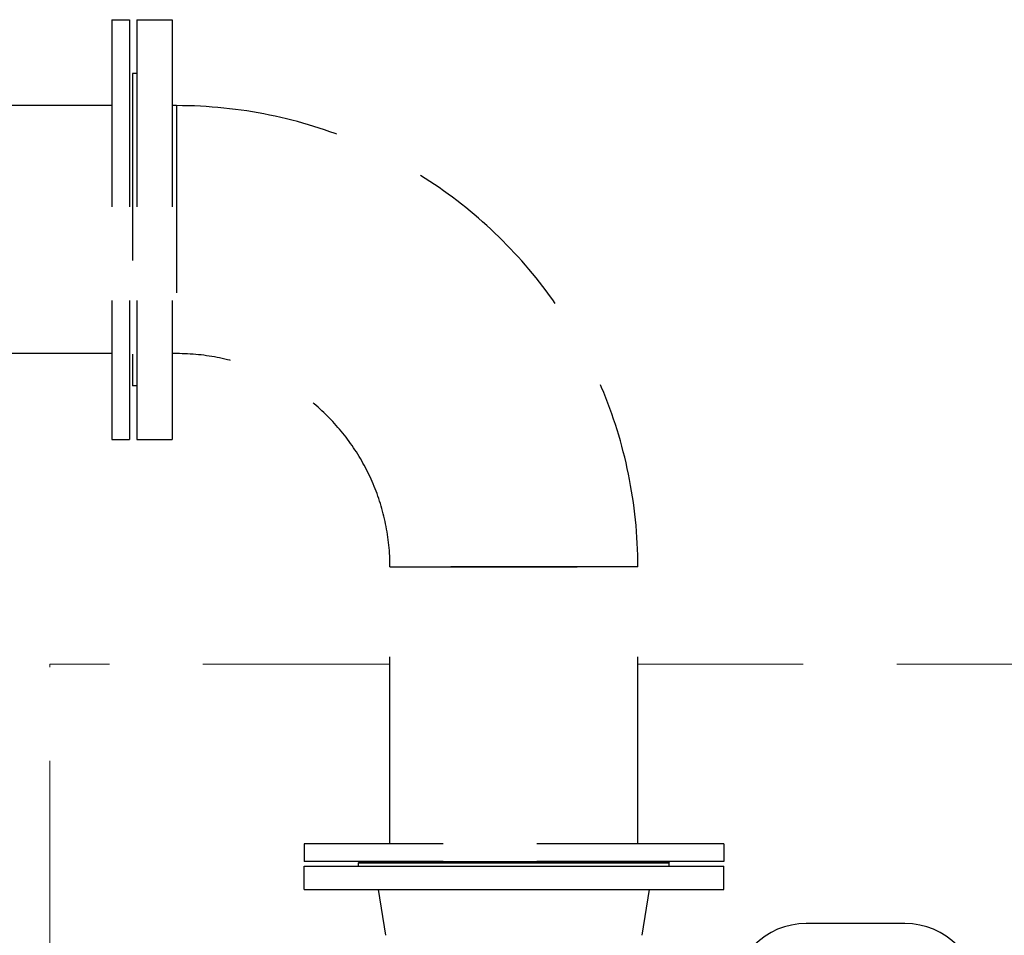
# Model space of a CAD drawing. Header units: millimetres. Extents: x -3789 to 8091, y -6405 to 1995.
# Tile 32 of 48: x 1161 to 1830, y -557 to 65. Entities that reach past the tile are written whole.
import ezdxf

# ---------------------------------------------------------------- set-up
doc = ezdxf.new("R2010")
doc.units = ezdxf.units.MM
doc.header["$LTSCALE"] = 20
doc.linetypes.add('HIDDEN', pattern=[9.525, 6.35, -3.175])
doc.layers.add('01-LINIE-025', color=1, linetype='CONTINUOUS')
doc.layers.add('02-LINIE-035', color=2, linetype='CONTINUOUS')
doc.layers.add('03-LINIE-050', color=3, linetype='CONTINUOUS', lineweight=13)

# ---------------------------------------------------------------- blocks, each defined once
blk = doc.blocks.new('A$C564b10a7')
at = {"layer": '01-LINIE-025', "color": 6, "linetype": 'HIDDEN'}
for p, q in [((0, -142.5), (0, 142.5)), ((12, 142.5), (0, 142.5)), ((12, -142.5), (12, 142.5)), ((751, 142.5), (751, -142.5)), ((751, 142.5), (763, 142.5)), ((763, 142.5), (763, -142.5)), ((768, 142.5), (768, -142.5)), ((768, 142.5), (792, 142.5)), ((792, 142.5), (792, -142.5)), ((765, 106), (765, -106)), ((768, 106), (765, 106)), ((12, 84.15), (205, 84.15)), ((205, 84.15), (205, -84.15)), ((319, 84.15), (205, 84.15)), ((205, 84.15), (205, -84.15)), ((663, 84.15), (434, 84.15)), ((663, -84.15), (663, 84.15)), ((663, -84.15), (663, 84.15)), ((751, 84.15), (663, 84.15)), ((795, 84.15), (792, 84.15)), ((795, 84.15), (795, -84.15)), ((795, 84.15), (795, -84.15)), ((12, -84.15), (205, -84.15)), ((205, -84.15), (319, -84.15)), ((434, -84.15), (663, -84.15)), ((751, -84.15), (663, -84.15)), ((795, -84.15), (792, -84.15)), ((768, -106), (765, -106)), ((12, -142.5), (0, -142.5)), ((751, -142.5), (763, -142.5)), ((768, -142.5), (792, -142.5)), ((1108.15, -229), (939.85, -229)), ((939.85, -229), (1108.15, -229)), ((939.85, -417), (939.85, -229)), ((1108.15, -417), (1108.15, -229)), ((1166.5, -417), (881.5, -417)), ((881.5, -417), (881.5, -429)), ((1166.5, -417), (1166.5, -429)), ((1166.5, -429), (881.5, -429))]:
    blk.add_line(p, q, dxfattribs=at)
for centre in [(388.08, 110.87), (479.92, 110.87), (323.13, 45.92), (323.13, -45.92), (388.08, -110.87), (479.92, -110.87)]:
    blk.add_circle(centre, 11, dxfattribs=at)
for centre, radius, start, end in [((434, 0), 142.5, 36.19437, 323.80563), ((434, 0), 85.25, 80.78586, 279.21414), ((434, 0), 84.15, 90, 270), ((434, 0), 84.15, 90, 270), ((795, -229), 313.15, 0, 90), ((795, -229), 144.85, 0, 90)]:
    blk.add_arc(centre, radius, start, end, dxfattribs=at)
blk = doc.blocks.new('A$Ce4b8372e')
at = {"layer": '03-LINIE-050', "linetype": 'HIDDEN'}
for p, q in [((-2859, 0), (741, 0)), ((971.85, 0), (741, 0)), ((741, -764), (741, 0)), ((1633.373, 0), (1140.15, 0))]:
    blk.add_line(p, q, dxfattribs=at)

msp = doc.modelspace()

# ---------------------------------------------------------------- linework, layer by layer
at = {"layer": '02-LINIE-035'}
for p, q in [((1391.99, -506.93), (1391.28, -507.64)), ((1391.28, -507.64), (1602.28, -507.64)), ((1391.28, -509.93), (1391.28, -507.64)), ((1391.99, -506.93), (1601.58, -506.93)), ((1601.58, -506.93), (1602.28, -507.64)), ((1602.28, -509.93), (1602.28, -507.64)), ((1354.28, -509.93), (1639.28, -509.93)), ((1354.28, -525.93), (1354.28, -509.93)), ((1639.28, -525.93), (1639.28, -509.93)), ((1354.28, -525.93), (1639.28, -525.93)), ((1409.78, -556.93), (1404.82, -525.93)), ((1583.78, -556.93), (1588.74, -525.93)), ((1762.28, -548.93), (1695.28, -548.93))]:
    msp.add_line(p, q, dxfattribs=at)
for centre, start, end in [((1695.28, -598.93), 90, 180), ((1762.28, -598.93), 0, 90)]:
    msp.add_arc(centre, 50, start, end, dxfattribs=at)

# ---------------------------------------------------------------- block references
at = {"layer": '01-LINIE-025'}
for name, p in [('A$C564b10a7', (472.78, -77.93)), ('A$Ce4b8372e', (440.78, -372.93))]:
    msp.add_blockref(name, p, dxfattribs=at)

doc.saveas('drawing.dxf')
